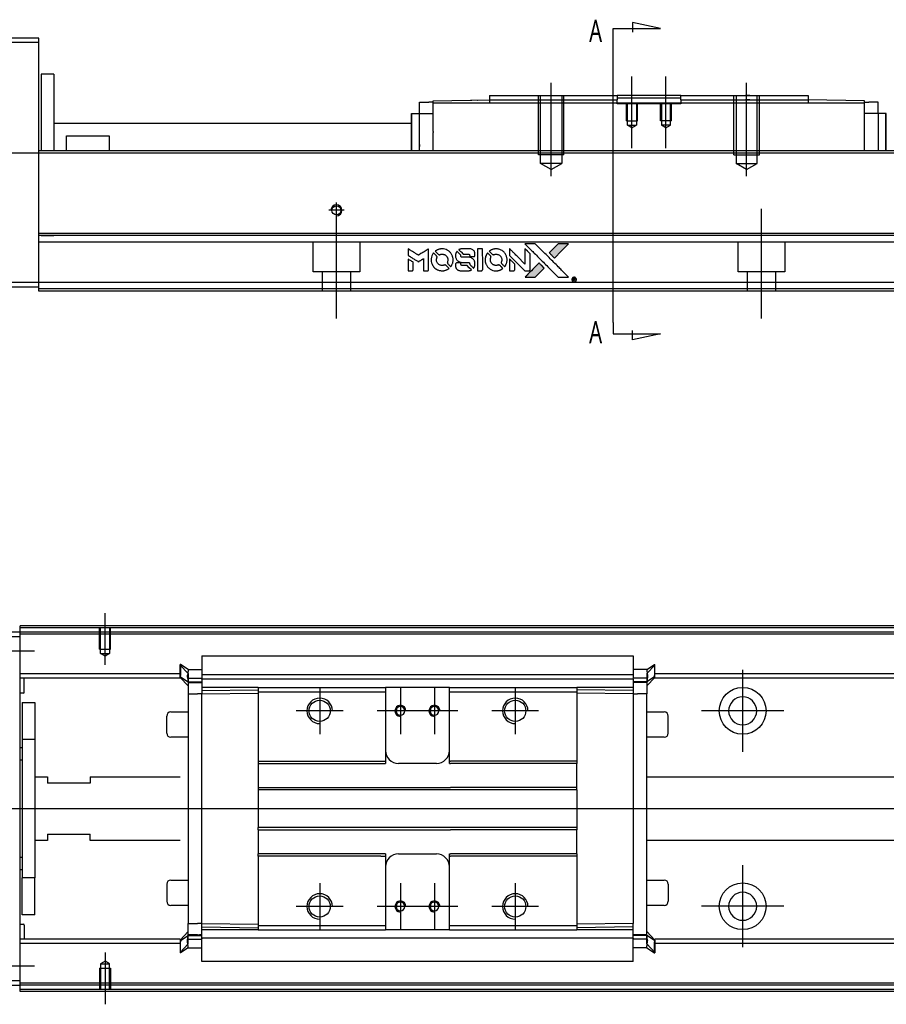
# Model space of a CAD drawing. Header units: millimetres. Extents: x -386 to 3135, y -1989 to 860.
# Tile 39 of 41: x 1624 to 1828, y -434 to -202. Entities that reach past the tile are written whole.
import ezdxf
from ezdxf.lldxf.tags import DXFTag

# ---------------------------------------------------------------- set-up
doc = ezdxf.new("R2010")
doc.units = ezdxf.units.MM
doc.layers.get('0').update_dxf_attribs({"linetype": 'CONTINUOUS'})
doc.styles.add('CHN', font='Microsoft JhengHei.ttf')
tags = doc.linetypes.add('DASHED', pattern=[25.72, 12.86, -12.86]).pattern_tags.tags
tags[6:7] = [DXFTag(74, 4), DXFTag(75, 0), DXFTag(340, '0'), DXFTag(46, 0.0), DXFTag(50, 0.0), DXFTag(44, 0.0), DXFTag(45, 0.0)]
tags[4:5] = [DXFTag(74, 4), DXFTag(75, 0), DXFTag(340, '0'), DXFTag(46, 0.0), DXFTag(50, 0.0), DXFTag(44, 0.0), DXFTag(45, 0.0)]

# ---------------------------------------------------------------- blocks, each defined once
blk = doc.blocks.new('MosionX logo(完整正式版)')
h = blk.add_hatch(color=22)
h.dxf.hatch_style = 1
h.paths.add_polyline_path([(-1416, 1831), (-1517, 1831), (-1619, 1831), (-1707, 1742, 0.000288), (-1740, 1709, 0.000479), (-1769, 1680, 0.000013), (-1794, 1654, 0.197177), (-1794, 1654, 0.197497), (-1794, 1653, 0.00004), (-1779, 1638, 0.000834), (-1763, 1622, 0.000506), (-1744, 1603), (-1694, 1552), (-1555, 1692)])
h.paths.add_polyline_path([(-1892, 1355), (-1942, 1405, 0.000476), (-1962, 1424, 0.000789), (-1978, 1441, 0.000035), (-1993, 1455, 0.19758), (-1993, 1456, 0.198396), (-1994, 1455, 0.000019), (-2014, 1435, 0.000582), (-2036, 1413, 0.000351), (-2062, 1387, 0.000108), (-2174, 1275, 0.000692), (-2230, 1218, 0.000077), (-2269, 1179, 0.197527), (-2269, 1178, 0.410182), (-2269, 1177, 0.000493), (-2248, 1177, 0.002424), (-2219, 1177, 0.000529), (-2169, 1177), (-2070, 1177), (-1981, 1266)])
at = {"color": 22}
for points in [[(-2150, 1708, -0.000056), (-2089, 1647, -0.000021), (-2004, 1562, -0.000021), (-1911, 1469, -0.000025), (-1823, 1381), (-1619, 1177), (-1518, 1177), (-1417, 1177), (-1553, 1315, 0.000274), (-1619, 1381, 0.000123), (-1705, 1467, 0.000121), (-1797, 1559, 0.000165), (-1879, 1641), (-2068, 1831), (-2170, 1831), (-2272, 1831)], [(-1707, 1742, 0.000288), (-1740, 1709, 0.000479), (-1769, 1680, 0.000013), (-1794, 1654, 0.197177), (-1794, 1654, 0.197497), (-1794, 1653, 0.00004), (-1779, 1638, 0.000836), (-1763, 1622, 0.000505), (-1744, 1603), (-1694, 1552), (-1555, 1692), (-1416, 1831), (-1517, 1831), (-1619, 1831)], [(-4562, 1668), (-4562, 1603), (-4545, 1592, -0.000297), (-4534, 1586, -0.000037), (-4510, 1571, -0.000043), (-4482, 1554, -0.000036), (-4452, 1535, 0.000044), (-4422, 1517, 0.000063), (-4396, 1501, 0.000035), (-4374, 1488, 0.0009), (-4368, 1484), (-4360, 1479), (-4348, 1486, 0.001175), (-4342, 1490, 0.000208), (-4329, 1498, 0.000225), (-4315, 1506, 0.000203), (-4300, 1516, -0.000711), (-4286, 1525, -0.001119), (-4274, 1532, -0.000263), (-4263, 1539, -0.04589), (-4262, 1539, -0.519312), (-4261, 1539, -0.001914), (-4261, 1521, -0.003124), (-4260, 1493, -0.000285), (-4260, 1421), (-4260, 1303), (-4219, 1303, 0.001727), (-4189, 1303, 0.025279), (-4179, 1303, 0.073886), (-4173, 1305, 0.07426), (-4167, 1308, 0.03264), (-4166, 1310, 0.01784), (-4164, 1311, 0.017712), (-4163, 1313, 0.026854), (-4162, 1315), (-4160, 1319), (-4160, 1526), (-4159, 1733), (-4162, 1731, -0.004595), (-4163, 1730, -0.00016), (-4169, 1726, -0.000298), (-4177, 1722, -0.000208), (-4185, 1717, 0.000986), (-4210, 1701, 0.00025), (-4250, 1676, 0.000268), (-4292, 1650, 0.000436), (-4329, 1627, -0.002932), (-4341, 1619, -0.004718), (-4351, 1613, -0.001113), (-4360, 1608, -0.227179), (-4361, 1608, -0.045982), (-4362, 1608, -0.000145), (-4374, 1616, -0.000825), (-4387, 1624, -0.000517), (-4403, 1634, 0.000056), (-4458, 1668, 0.000289), (-4488, 1687, 0.000481), (-4511, 1701, 0.000418), (-4535, 1715), (-4562, 1732)], [(-4068, 1643, 0.064158), (-4094, 1594, 0.06356), (-4108, 1539, 0.064004), (-4107, 1483, 0.066747), (-4091, 1429, 0.04321), (-4073, 1396, 0.044737), (-4050, 1367, 0.044901), (-4021, 1342, 0.044184), (-3989, 1323, 0.026293), (-3965, 1313, 0.033344), (-3941, 1306, 0.033227), (-3917, 1303, 0.025815), (-3890, 1302, 0.023119), (-3864, 1304, 0.031044), (-3841, 1308, 0.031337), (-3819, 1315, 0.024258), (-3796, 1325, 0.015622), (-3788, 1329, 0.008495), (-3778, 1335, 0.008415), (-3769, 1341, 0.020814), (-3763, 1346), (-3760, 1348), (-3791, 1379, 0.002843), (-3814, 1403, 0.033917), (-3823, 1411, 0.087906), (-3831, 1414, 0.073302), (-3839, 1416, 0.022047), (-3843, 1415, 0.026465), (-3847, 1415, 0.022233), (-3851, 1414, 0.009985), (-3857, 1412, -0.039011), (-3876, 1407, -0.044398), (-3896, 1406, -0.045096), (-3915, 1408, -0.04265), (-3934, 1413, -0.071154), (-3961, 1428, -0.068827), (-3983, 1450, -0.068713), (-3998, 1476, -0.070507), (-4005, 1506, -0.028605), (-4006, 1519, -0.031418), (-4005, 1531, -0.031044), (-4002, 1544, -0.02668), (-3998, 1556, 0.038913), (-3996, 1564, 0.043732), (-3995, 1571, 0.047754), (-3995, 1578, 0.075756), (-3997, 1583, 0.07294), (-3999, 1586, 0.003456), (-4006, 1594, 0.005023), (-4017, 1605, 0.002422), (-4030, 1619, 0.000819), (-4042, 1631, 0.001349), (-4053, 1641, 0.0001), (-4062, 1650, 0.205335), (-4062, 1651, 0.219821), (-4063, 1650, 0.002494), (-4064, 1648, 0.007089), (-4066, 1646, 0.004494)], [(-3917, 1731, 0.024131), (-3935, 1728, 0.022344), (-3954, 1723, 0.021883), (-3972, 1717, 0.020884), (-3990, 1709, 0.010669), (-4000, 1703, 0.010389), (-4011, 1697, 0.010913), (-4020, 1692, 0.022227), (-4026, 1687), (-4029, 1685), (-3996, 1653, 0.002452), (-3984, 1640, 0.003628), (-3972, 1630, 0.001662), (-3963, 1621, 0.070159), (-3960, 1619, 0.047671), (-3958, 1618, 0.018624), (-3956, 1618, 0.017921), (-3953, 1617, 0.018804), (-3950, 1617, 0.018255), (-3946, 1617, 0.041312), (-3943, 1617, 0.037164), (-3939, 1618, 0.012342), (-3935, 1620, -0.015101), (-3924, 1624, -0.035998), (-3916, 1626, -0.033244), (-3907, 1627, -0.011249), (-3894, 1627, -0.004059), (-3883, 1627, -0.019693), (-3877, 1627, -0.027943), (-3872, 1626, -0.014411), (-3866, 1624, -0.033089), (-3851, 1619, -0.033887), (-3838, 1613, -0.034021), (-3825, 1604, -0.033942), (-3814, 1594, -0.02816), (-3804, 1582, -0.035032), (-3796, 1570, -0.035269), (-3790, 1557, -0.029196), (-3785, 1543, -0.037862), (-3782, 1526, -0.043657), (-3782, 1510, -0.043064), (-3784, 1494, -0.035184), (-3790, 1477, 0.033699), (-3792, 1470, 0.052815), (-3793, 1463, 0.059167), (-3793, 1456, 0.058972), (-3791, 1450, 0.059208), (-3788, 1445, 0.021125), (-3783, 1439, 0.008691), (-3773, 1429, 0.000851), (-3749, 1405, 0.001873), (-3736, 1393, 0.013884), (-3730, 1387, 0.022355), (-3726, 1385, 0.341453), (-3725, 1385, 0.073011), (-3722, 1388, 0.004587), (-3714, 1399, 0.00748), (-3707, 1411, 0.016837), (-3702, 1420, 0.028606), (-3692, 1443, 0.031352), (-3685, 1465, 0.031004), (-3681, 1489, 0.0268), (-3680, 1514, 0.026698), (-3681, 1541, 0.03002), (-3686, 1566, 0.030357), (-3693, 1590, 0.028554), (-3703, 1614, 0.062944), (-3732, 1658, 0.062206), (-3772, 1694, 0.062448), (-3819, 1719, 0.064355), (-3870, 1731, 0.017377), (-3880, 1731, 0.008369), (-3893, 1731, 0.008367), (-3907, 1731, 0.01757)], [(-3610, 1675, 0.023289), (-3616, 1665, 0.026845), (-3621, 1655, 0.026047), (-3626, 1644, 0.019751), (-3629, 1631, 0.013249), (-3631, 1624, 0.025169), (-3631, 1618, 0.016532), (-3632, 1611, 0.002937), (-3632, 1598, 0.003317), (-3632, 1586, 0.011808), (-3631, 1578, 0.01777), (-3631, 1572, 0.021476), (-3630, 1567, 0.04325), (-3623, 1544, 0.045753), (-3612, 1523, 0.04649), (-3598, 1505, 0.047672), (-3581, 1490, 0.025315), (-3573, 1485, 0.015208), (-3564, 1480, 0.01512), (-3554, 1476, 0.022488), (-3546, 1473, 0.027857), (-3532, 1469, 0.034138), (-3519, 1467, 0.014286), (-3499, 1467, 0.00124), (-3449, 1467, -0.00103), (-3418, 1467, -0.002552), (-3396, 1466, -0.001594), (-3379, 1466, -0.047676), (-3374, 1466, -0.085307), (-3367, 1463, -0.097789), (-3361, 1457, -0.085947), (-3357, 1450, -0.051339), (-3356, 1440, 0.014634), (-3355, 1436, 0.015028), (-3355, 1433, 0.014927), (-3354, 1430, 0.059415), (-3353, 1429, 0.070595), (-3351, 1425, 0.00028), (-3315, 1389, 0.000111), (-3279, 1352, 0.200239), (-3277, 1352, 0.268906), (-3276, 1352, 0.001866), (-3271, 1361, 0.007532), (-3267, 1370, 0.017818), (-3263, 1376, 0.013256), (-3261, 1383, 0.011636), (-3258, 1391, 0.011528), (-3256, 1399, 0.012303), (-3254, 1407, 0.0423), (-3252, 1419, 0.013657), (-3252, 1437, 0.013857), (-3252, 1455, 0.037428), (-3254, 1468, 0.014927), (-3256, 1477, 0.0122), (-3259, 1486, 0.012518), (-3262, 1494, 0.023062), (-3265, 1501, 0.065961), (-3281, 1525, 0.06055), (-3304, 1545, 0.059676), (-3331, 1559, 0.060497), (-3360, 1567, 0.025683), (-3367, 1567, 0.001528), (-3386, 1567, 0.002124), (-3410, 1568, 0.001173), (-3439, 1568, -0.000809), (-3490, 1568, -0.017164), (-3506, 1568, -0.063931), (-3514, 1570, -0.108429), (-3520, 1573, -0.052941), (-3523, 1577, -0.063675), (-3525, 1582, -0.050562), (-3526, 1587, -0.020337), (-3527, 1595, 0.009897), (-3528, 1599, 0.016482), (-3528, 1603, 0.019019), (-3529, 1606, 0.06043), (-3530, 1608, 0.076267), (-3533, 1613, 0.00054), (-3566, 1646, 0.000307), (-3601, 1680, 0.142594), (-3604, 1681, 0.232419), (-3604, 1681, 0.022995), (-3606, 1680, 0.024627), (-3608, 1678, 0.015407)], [(-3516, 1731, 0.018538), (-3522, 1730, 0.010695), (-3530, 1729, 0.01068), (-3538, 1727, 0.017678), (-3544, 1725, 0.013849), (-3551, 1722, 0.011814), (-3559, 1719, 0.004513), (-3566, 1716, 0.290035), (-3566, 1715, 0.196418), (-3566, 1714, 0.000124), (-3554, 1702, 0.001477), (-3540, 1688, 0.000898), (-3524, 1671), (-3481, 1629), (-3427, 1628, -0.001471), (-3387, 1628, -0.028714), (-3374, 1627, -0.097073), (-3367, 1625, -0.084199), (-3361, 1620, -0.042698), (-3359, 1616, -0.053912), (-3357, 1612, -0.051004), (-3356, 1608, -0.032967), (-3355, 1602, 0.00807), (-3355, 1600, 0.003023), (-3355, 1596, 0.002994), (-3355, 1592, 0.003629), (-3355, 1588), (-3354, 1579), (-3313, 1579, 0.001618), (-3293, 1579, 0.005206), (-3280, 1579, 0.00535), (-3271, 1579, 0.060675), (-3268, 1580, 0.048484), (-3266, 1581, 0.02389), (-3264, 1582, 0.022812), (-3261, 1584, 0.02462), (-3259, 1586, 0.061781), (-3255, 1591, 0.080179), (-3253, 1596, 0.048561), (-3252, 1604, 0.010021), (-3251, 1619, 0.016602), (-3252, 1638, 0.031409), (-3254, 1653, 0.036474), (-3258, 1666, 0.03439), (-3263, 1679, 0.065928), (-3277, 1699, 0.069066), (-3296, 1715, 0.065697), (-3319, 1725, 0.051559), (-3346, 1731, 0.020904), (-3360, 1731, 0.000451), (-3431, 1731, 0.000419), (-3502, 1732, 0.022759)], [(-3202, 1517), (-3202, 1303), (-3160, 1303), (-3118, 1303), (-3113, 1306, 0.071429), (-3109, 1309, 0.054799), (-3105, 1313, 0.053585), (-3102, 1318, 0.060698), (-3101, 1323, 0.033975), (-3100, 1332, 0.000112), (-3100, 1441, 0.000726), (-3100, 1548, 0.001084), (-3101, 1641), (-3102, 1732), (-3152, 1732), (-3202, 1732)], [(-3011, 1643, 0.018008), (-3017, 1634, 0.009842), (-3023, 1622, 0.009807), (-3030, 1610, 0.015716), (-3035, 1599, 0.048467), (-3047, 1561, 0.045841), (-3052, 1520, 0.046006), (-3049, 1479, 0.049638), (-3039, 1441, 0.064819), (-3012, 1391, 0.06695), (-2974, 1350, 0.066691), (-2926, 1320, 0.063505), (-2872, 1304, 0.03135), (-2858, 1302, 0.010439), (-2837, 1302, 0.010391), (-2817, 1302, 0.032408), (-2803, 1304, 0.015696), (-2787, 1307, 0.018095), (-2771, 1312, 0.018551), (-2757, 1317, 0.018352), (-2743, 1323, 0.015568), (-2733, 1328, 0.009832), (-2723, 1334, 0.009795), (-2713, 1341, 0.023727), (-2706, 1346), (-2703, 1348), (-2734, 1379, 0.001528), (-2751, 1397, 0.010022), (-2760, 1406, 0.019586), (-2766, 1411, 0.061865), (-2771, 1413, 0.055054), (-2777, 1415, 0.061607), (-2784, 1416, 0.048725), (-2792, 1415, 0.020221), (-2802, 1412, -0.017722), (-2813, 1409, -0.02685), (-2822, 1407, -0.02759), (-2832, 1406, -0.020233), (-2843, 1406, -0.04793), (-2864, 1409, -0.048386), (-2883, 1416, -0.047866), (-2901, 1426, -0.044964), (-2917, 1440, -0.04333), (-2931, 1457, -0.050921), (-2941, 1475, -0.051473), (-2946, 1495, -0.0459), (-2948, 1516, -0.019014), (-2948, 1526, -0.024114), (-2947, 1535, -0.025081), (-2945, 1544, -0.023892), (-2942, 1553, 0.008624), (-2939, 1560, 0.026486), (-2938, 1564, 0.035074), (-2937, 1568, 0.02756), (-2937, 1573, 0.087163), (-2939, 1580, 0.073291), (-2942, 1587, 0.028074), (-2951, 1596, 0.002594), (-2973, 1619), (-3005, 1651)], [(-2860, 1730, 0.023681), (-2878, 1728, 0.022402), (-2896, 1723, 0.021929), (-2914, 1717, 0.020503), (-2931, 1709, 0.013745), (-2941, 1704, 0.009767), (-2952, 1698, 0.009658), (-2962, 1691, 0.027804), (-2968, 1687), (-2971, 1685), (-2939, 1653, 0.002053), (-2924, 1638, 0.006738), (-2914, 1628, 0.007826), (-2907, 1622, 0.063909), (-2903, 1619, 0.061532), (-2897, 1617, 0.068674), (-2891, 1617, 0.052072), (-2885, 1618, 0.019648), (-2875, 1621, -0.018366), (-2864, 1624, -0.0288), (-2854, 1626, -0.029061), (-2844, 1627, -0.019155), (-2832, 1627, -0.053809), (-2807, 1624, -0.058833), (-2784, 1615, -0.058566), (-2764, 1601, -0.052525), (-2746, 1582, -0.044733), (-2737, 1566, -0.040573), (-2729, 1547, -0.041123), (-2725, 1529, -0.04951), (-2725, 1511, -0.017369), (-2725, 1502, -0.024255), (-2727, 1495, -0.023787), (-2729, 1487, -0.015798), (-2732, 1479, 0.010631), (-2734, 1474, 0.033653), (-2735, 1470, 0.037806), (-2736, 1467, 0.016307), (-2736, 1462, 0.068179), (-2734, 1453, 0.095747), (-2731, 1446, 0.033418), (-2722, 1436, 0.002133), (-2695, 1409, 0.001452), (-2680, 1395, 0.012393), (-2673, 1388, 0.020479), (-2668, 1385, 0.344362), (-2667, 1385, 0.074287), (-2663, 1388, 0.005454), (-2656, 1400, 0.008391), (-2649, 1412, 0.017097), (-2643, 1422, 0.027375), (-2635, 1442, 0.02835), (-2628, 1463, 0.027723), (-2624, 1485, 0.023913), (-2623, 1509, 0.027047), (-2623, 1537, 0.031685), (-2627, 1563, 0.032425), (-2634, 1588, 0.031013), (-2644, 1612, 0.037914), (-2661, 1641, 0.040153), (-2682, 1667, 0.039834), (-2707, 1688, 0.036173), (-2736, 1707, 0.040752), (-2765, 1719, 0.035885), (-2796, 1728, 0.035491), (-2828, 1731, 0.037615)], [(-2572, 1669), (-2572, 1604), (-2422, 1453), (-2271, 1303), (-2229, 1303, 0.0008), (-2202, 1303, 0.010795), (-2192, 1303, 0.030495), (-2186, 1304, 0.080372), (-2183, 1305, 0.03816), (-2179, 1308, 0.041799), (-2176, 1310, 0.042486), (-2174, 1314, 0.042078), (-2172, 1317, 0.099276), (-2170, 1322, 0.003302), (-2170, 1343, 0.002586), (-2170, 1380, 0.000204), (-2170, 1477), (-2170, 1633), (-2221, 1683), (-2271, 1733), (-2271, 1583), (-2272, 1433), (-2419, 1582, 0.000253), (-2476, 1639, 0.000412), (-2524, 1687, 0.000041), (-2567, 1730, 0.041338), (-2570, 1732), (-2572, 1734)], [(-4562, 1417), (-4562, 1303), (-4521, 1303, 0.000842), (-4494, 1303, 0.010591), (-4484, 1303, 0.028995), (-4479, 1303, 0.069543), (-4475, 1305, 0.051063), (-4471, 1307, 0.039932), (-4468, 1310, 0.039414), (-4465, 1314, 0.045845), (-4462, 1318, 0.094811), (-4461, 1322, 0.007124), (-4461, 1333, 0.004713), (-4461, 1352, 0.000534), (-4461, 1395), (-4461, 1469), (-4471, 1475, 0.000828), (-4502, 1494, 0.000879), (-4532, 1513, 0.000048), (-4561, 1530, 0.137596), (-4562, 1531, 0.413028), (-4562, 1530, 0.000016), (-4562, 1497, 0.000623), (-4562, 1460, 0.000374)], [(-3615, 1454, 0.065483), (-3620, 1451, 0.053271), (-3625, 1447, 0.052018), (-3628, 1443, 0.0556), (-3631, 1437, 0.036839), (-3632, 1434, 0.026922), (-3632, 1430, 0.016905), (-3633, 1424, 0.004317), (-3633, 1416, 0.016369), (-3632, 1397, 0.029936), (-3630, 1382, 0.03418), (-3627, 1369, 0.031327), (-3621, 1356, 0.046935), (-3612, 1340, 0.054053), (-3600, 1327, 0.053701), (-3585, 1317, 0.045364), (-3568, 1309, 0.032479), (-3552, 1305, 0.03386), (-3537, 1303, 0.013578), (-3512, 1303, 0.001155), (-3450, 1303, 0.000413), (-3396, 1303, 0.005008), (-3375, 1304, 0.013199), (-3364, 1304, 0.033956), (-3355, 1305, 0.013909), (-3347, 1308, 0.010864), (-3337, 1310, 0.010938), (-3329, 1313, 0.028702), (-3323, 1316), (-3318, 1318), (-3362, 1362), (-3405, 1406), (-3455, 1406, -0.001504), (-3477, 1406, -0.00328), (-3493, 1406, -0.001901), (-3506, 1406, -0.061333), (-3510, 1407, -0.063621), (-3514, 1409, -0.048633), (-3518, 1412, -0.046769), (-3522, 1415, -0.047961), (-3525, 1420, -0.02678), (-3526, 1424, -0.050957), (-3527, 1427, -0.029398), (-3528, 1431, -0.00401), (-3528, 1441), (-3529, 1456), (-3569, 1456, 0.001061), (-3593, 1456, 0.009147), (-3604, 1455, 0.020721), (-3611, 1455, 0.051619)], [(-2572, 1416), (-2572, 1303), (-2530, 1303), (-2488, 1303), (-2483, 1306, 0.03146), (-2480, 1308, 0.026444), (-2478, 1310, 0.026444), (-2476, 1312, 0.031457), (-2475, 1314), (-2472, 1319), (-2471, 1375), (-2471, 1431), (-2521, 1481, 0.000745), (-2540, 1499, 0.001228), (-2556, 1515, 0.000087), (-2571, 1529, 0.195134), (-2571, 1530, 0.412117), (-2572, 1529, 0.000048), (-2572, 1496, 0.00109), (-2572, 1460, 0.000653)], [(-2062, 1387, 0.000108), (-2174, 1275, 0.000692), (-2230, 1218, 0.000077), (-2269, 1179, 0.197527), (-2269, 1178, 0.410182), (-2269, 1177, 0.000493), (-2248, 1177, 0.002424), (-2219, 1177, 0.000529), (-2170, 1177), (-2070, 1177), (-1981, 1266), (-1892, 1355), (-1942, 1405, 0.000476), (-1962, 1424, 0.000789), (-1978, 1441, 0.000035), (-1993, 1455, 0.19758), (-1993, 1456, 0.198396), (-1994, 1455, 0.000019), (-2014, 1435, 0.000582), (-2036, 1413, 0.000351)], [(-1319, 1173, 0.082374), (-1332, 1167, 0.083404), (-1342, 1157, 0.082663), (-1349, 1145, 0.07897), (-1351, 1130, 0.084941), (-1349, 1114, 0.08953), (-1341, 1100, 0.090743), (-1329, 1090, 0.090193), (-1313, 1085, 0.10067), (-1296, 1085, 0.099454), (-1281, 1093, 0.097736), (-1269, 1106, 0.09365), (-1263, 1122, 0.07584), (-1263, 1135, 0.068415), (-1267, 1148, 0.068328), (-1274, 1159, 0.075277), (-1283, 1168, 0.059367), (-1291, 1172, 0.048986), (-1300, 1174, 0.048519), (-1310, 1174, 0.055347)], [(-1325, 1129), (-1325, 1104), (-1322, 1104), (-1319, 1104), (-1319, 1114), (-1319, 1125), (-1313, 1125), (-1306, 1126), (-1302, 1119, -0.003356), (-1300, 1116, -0.002757), (-1298, 1113, -0.002784), (-1296, 1110, -0.007382), (-1295, 1108, 0.019487), (-1294, 1105, 0.098302), (-1293, 1104, 0.116932), (-1291, 1104, 0.032798), (-1289, 1104), (-1285, 1104), (-1288, 1108, 0.005748), (-1289, 1111, 0.002522), (-1291, 1114, 0.002495), (-1293, 1117, 0.00334), (-1295, 1120), (-1299, 1126), (-1296, 1128, 0.066516), (-1292, 1130, 0.085926), (-1290, 1133, 0.082934), (-1289, 1137, 0.05747), (-1289, 1141, 0.023576), (-1289, 1144, 0.043538), (-1289, 1146, 0.050891), (-1290, 1148, 0.049897), (-1291, 1149, 0.067884), (-1295, 1152, 0.077412), (-1298, 1154, 0.049266), (-1304, 1154, 0.012208), (-1313, 1155), (-1325, 1155)], [(-1298, 1147, -0.120545), (-1296, 1144, -0.09136), (-1295, 1141, -0.087576), (-1296, 1137, -0.098026), (-1297, 1134, -0.079907), (-1299, 1133, -0.087697), (-1300, 1132, -0.041371), (-1303, 1132, -0.005557), (-1309, 1132), (-1319, 1131), (-1319, 1140), (-1319, 1149), (-1310, 1149, -0.007471), (-1305, 1149, -0.035301), (-1302, 1148, -0.060486), (-1300, 1148, -0.063546)]]:
    blk.add_lwpolyline(points, format="xyb", close=True, dxfattribs=at)

msp = doc.modelspace()

# ---------------------------------------------------------------- linework, layer by layer
for p, q in [((1774.46, -204.5), (1767.88, -203.07)), ((1767.88, -203.07), (1767.88, -205.3)), ((1763.32, -204.5), (1774.46, -204.5)), ((1763.32, -207.14), (1763.32, -204.5)), ((1763.32, -273.62), (1763.32, -207.14)), ((1540.25, -233.7), (1982.25, -233.7)), ((1763.32, -273.62), (1763.32, -276.25)), ((1767.88, -277.69), (1767.88, -275.46)), ((1763.32, -276.25), (1774.46, -276.25)), ((1774.46, -276.25), (1767.88, -277.69)), ((2077.81, -387.94), (1535.81, -387.9))]:
    msp.add_line(p, q)
at = {"linetype": 'Continuous'}
for p, q in [((1628.25, -206.7), (1615.25, -206.7)), ((1615.25, -207.7), (1628.25, -207.7)), ((1628.25, -207.7), (1628.25, -206.7)), ((1628.25, -232.2), (1628.25, -207.7)), ((1631.75, -215.2), (1628.75, -215.2)), ((1628.75, -215.2), (1628.75, -233.2)), ((1631.75, -215.2), (1631.75, -233.2)), ((1717.8, -224.45), (1717.8, -221.75)), ((1717.8, -221.75), (1720, -221.75)), ((1721, -221.75), (1720, -221.75)), ((1721, -221.48), (1734.25, -221.25)), ((1721, -222.05), (1721, -221.48)), ((1822.5, -222.05), (1721, -222.05)), ((1721, -228.7), (1721, -222.05)), ((1729.72, -221.32), (1729.72, -221.33)), ((1729.82, -221.32), (1730.06, -221.31)), ((1729.82, -221.32), (1729.82, -221.32)), ((1730.06, -221.31), (1730.06, -221.32)), ((1730.7, -221.3), (1730.7, -221.31)), ((1731.37, -221.29), (1731.42, -221.29)), ((1731.46, -221.29), (1731.46, -221.3)), ((1732.28, -221.28), (1732.28, -221.28)), ((1734.25, -220.2), (1734.25, -221.2)), ((1734.25, -221.2), (1734.25, -222.05)), ((1764, -220.2), (1764.25, -220.2)), ((1764, -221.2), (1764.25, -221.2)), ((1779.25, -220.2), (1764.25, -220.2)), ((1764.25, -220.2), (1764.25, -221.2)), ((1764.25, -220.75), (1767.25, -220.75)), ((1764.25, -222.05), (1764.25, -221.2)), ((1767.25, -220.75), (1776.25, -220.75)), ((1776.25, -220.75), (1779.25, -220.75)), ((1779.25, -220.2), (1809.25, -220.2)), ((1779.25, -221.2), (1779.25, -220.2)), ((1779.25, -221.2), (1809.25, -221.2)), ((1779.25, -221.2), (1779.25, -222.05)), ((1809.25, -220.2), (1809.25, -221.2)), ((1809.25, -221.2), (1809.25, -222.05)), ((1822.5, -221.48), (1809.25, -221.25)), ((1822.5, -222.05), (1822.5, -221.48)), ((1822.5, -221.75), (1823.5, -221.75)), ((1822.5, -233.2), (1822.5, -222.05)), ((1825.7, -221.75), (1823.5, -221.75)), ((1825.7, -224.45), (1825.7, -221.75)), ((1715.9, -233.2), (1715.9, -224.45)), ((1715.9, -224.45), (1716, -224.45)), ((1716, -233.2), (1716, -224.45)), ((1716, -224.45), (1717.8, -224.45)), ((1717.8, -224.45), (1721, -224.45)), ((1717.8, -233.2), (1717.8, -224.45)), ((1825.7, -224.45), (1822.5, -224.45)), ((1827.5, -224.45), (1825.7, -224.45)), ((1825.7, -224.45), (1825.7, -231.7)), ((1827.5, -233.2), (1827.5, -224.45)), ((1827.6, -224.45), (1827.5, -224.45)), ((1827.6, -233.2), (1827.6, -224.45)), ((1631.76, -226.7), (1715.91, -226.7)), ((1721, -228.7), (1721, -228.92)), ((1721, -233.2), (1721, -228.92)), ((1634.75, -229.7), (1644.75, -229.7)), ((1634.75, -233.2), (1634.75, -229.7)), ((1644.75, -229.7), (1644.75, -233.2)), ((1628.25, -233.2), (1628.25, -232.2)), ((1891.43, -233.2), (1628.25, -233.2)), ((1628.25, -252.65), (1628.25, -233.2)), ((1886.74, -252.65), (1628.25, -252.65)), ((1628.25, -253.15), (1628.25, -252.65)), ((1628.25, -264.2), (1628.25, -253.15)), ((1628.25, -264.2), (1615.25, -264.2)), ((1615.25, -265.2), (1628.25, -265.2)), ((1883.96, -264.2), (1628.25, -264.2)), ((1628.25, -266.2), (1628.25, -264.2)), ((1883.47, -266.2), (1628.25, -266.2)), ((1623.81, -345.4), (1623.81, -344.9)), ((1623.81, -346.4), (1610.81, -346.4)), ((1894.69, -345.4), (1623.81, -345.4)), ((1623.81, -346.4), (1623.81, -345.4)), ((1623.81, -347.4), (1623.81, -346.4)), ((1894.45, -346.4), (1623.81, -346.4)), ((1610.81, -347.4), (1623.81, -347.4)), ((1623.81, -428.4), (1623.81, -347.4)), ((1661.56, -354.02), (1661.46, -354.02)), ((1661.46, -356.56), (1661.46, -354.02)), ((1661.46, -354.12), (1663.36, -356.11)), ((1663.36, -355.18), (1661.56, -354.02)), ((1661.56, -354.02), (1661.56, -356.56)), ((1666.56, -351.94), (1768.06, -351.94)), ((1666.56, -351.99), (1666.56, -357.3)), ((1768.06, -351.99), (1768.06, -357.3)), ((1771.26, -355.18), (1773.06, -354.02)), ((1773.16, -354.12), (1771.26, -356.11)), ((1773.06, -354.02), (1773.16, -354.02)), ((1773.06, -354.02), (1773.06, -356.56)), ((1773.16, -356.56), (1773.16, -354.02)), ((1661.46, -356.22), (1623.81, -356.22)), ((1663.36, -355.18), (1666.56, -355.18)), ((1666.56, -356.37), (1768.06, -356.37)), ((1771.26, -355.18), (1768.06, -355.18)), ((1768.07, -356.22), (1768.06, -356.22)), ((1892.08, -356.22), (1773.16, -356.22)), ((1661.46, -357.22), (1623.81, -357.22)), ((1624.81, -360.54), (1624.81, -357.22)), ((1661.46, -356.92), (1661.46, -356.56)), ((1661.46, -356.92), (1661.56, -356.92)), ((1661.46, -357.02), (1661.46, -356.92)), ((1663.36, -359), (1661.46, -357.02)), ((1661.56, -356.92), (1661.56, -356.56)), ((1661.56, -356.92), (1663.36, -358.07)), ((1663.24, -357.22), (1666.55, -357.22)), ((1663.36, -357.17), (1663.36, -358.22)), ((1663.36, -358.07), (1666.56, -358.07)), ((1663.36, -358.22), (1663.36, -360.92)), ((1666.56, -357.42), (1666.56, -357.3)), ((1666.56, -357.42), (1666.56, -359.42)), ((1768.06, -357.42), (1666.56, -357.42)), ((1768.06, -357.42), (1768.06, -357.3)), ((1768.06, -357.42), (1768.06, -357.3)), ((1768.06, -357.42), (1768.06, -359.42)), ((1771.26, -358.07), (1768.06, -358.07)), ((1771.38, -357.22), (1768.07, -357.22)), ((1773.06, -356.92), (1771.26, -358.07)), ((1771.26, -359), (1773.16, -357.02)), ((1771.26, -357.17), (1771.26, -358.22)), ((1771.26, -358.22), (1771.26, -360.92)), ((1773.06, -356.92), (1773.06, -356.56)), ((1773.16, -356.92), (1773.06, -356.92)), ((1773.16, -356.92), (1773.16, -356.56)), ((1773.16, -357.02), (1773.16, -356.92)), ((1891.84, -357.22), (1773.16, -357.22)), ((1624.61, -360.74), (1623.81, -360.74)), ((1663.36, -360.92), (1665.56, -360.92)), ((1663.36, -360.92), (1663.36, -414.88)), ((1666.56, -360.92), (1665.56, -360.92)), ((1679.81, -359.42), (1666.56, -359.42)), ((1666.56, -359.42), (1666.56, -360.15)), ((1666.56, -360.15), (1679.81, -359.92)), ((1666.56, -360.15), (1666.56, -360.88)), ((1666.56, -360.88), (1679.81, -360.78)), ((1666.56, -414.92), (1666.56, -360.88)), ((1679.81, -359.42), (1679.81, -360.42)), ((1679.81, -360.42), (1679.81, -376.7)), ((1709.56, -359.42), (1709.81, -359.42)), ((1709.56, -360.42), (1709.81, -360.42)), ((1709.81, -359.42), (1709.81, -360.42)), ((1724.81, -359.42), (1709.81, -359.42)), ((1709.81, -360.42), (1709.81, -376.7)), ((1724.81, -359.42), (1754.81, -359.42)), ((1724.81, -360.42), (1724.81, -359.42)), ((1724.81, -360.42), (1754.81, -360.42)), ((1724.81, -376.7), (1724.81, -360.42)), ((1754.81, -359.42), (1754.81, -360.42)), ((1768.06, -359.42), (1754.81, -359.42)), ((1768.06, -360.15), (1754.81, -359.92)), ((1754.81, -360.42), (1754.81, -376.7)), ((1768.06, -360.88), (1754.81, -360.78)), ((1768.06, -359.42), (1768.06, -360.15)), ((1768.06, -360.15), (1768.06, -360.88)), ((1768.06, -360.88), (1768.06, -414.92)), ((1768.06, -360.92), (1769.06, -360.92)), ((1771.26, -360.92), (1769.06, -360.92)), ((1771.26, -417.73), (1771.26, -360.92)), ((1624.31, -362.9), (1627.31, -362.9)), ((1624.31, -362.9), (1624.31, -371.65)), ((1627.31, -362.9), (1627.31, -371.65)), ((1659.31, -365.12), (1663.36, -365.12)), ((1771.26, -365.12), (1775.31, -365.12)), ((1658.31, -370.12), (1658.31, -366.12)), ((1658.31, -366.12), (1658.31, -366.12)), ((1776.31, -370.12), (1776.31, -366.12)), ((1627.31, -371.65), (1624.31, -371.65)), ((1624.31, -371.65), (1624.31, -404.15)), ((1627.31, -371.65), (1627.31, -404.15)), ((1663.36, -371.12), (1659.31, -371.12)), ((1775.31, -371.12), (1771.26, -371.12)), ((1623.81, -373.5), (1624.31, -373.5)), ((1624.31, -376.5), (1623.81, -376.5)), ((1679.81, -376.7), (1708.7, -376.7)), ((1679.81, -376.7), (1679.81, -377.25)), ((1679.81, -377.25), (1709.81, -377.25)), ((1679.81, -377.25), (1679.81, -382.9)), ((1709.81, -376.7), (1709.81, -377.25)), ((1721.81, -377.25), (1712.81, -377.25)), ((1724.81, -377.25), (1724.81, -376.7)), ((1724.81, -377.25), (1725.06, -377.25)), ((1741.06, -377.25), (1725.06, -377.25)), ((1754.81, -377.25), (1741.06, -377.25)), ((1754.81, -376.7), (1754.81, -377.25)), ((1754.81, -382.9), (1754.81, -377.25)), ((1627.31, -380.4), (1630.31, -380.4)), ((1630.31, -380.4), (1630.31, -381.9)), ((1640.31, -381.9), (1630.31, -381.9)), ((1640.31, -380.4), (1661.46, -380.4)), ((1640.31, -380.4), (1640.31, -381.9)), ((1771.26, -380.4), (1886.26, -380.4)), ((1679.81, -382.9), (1725.06, -382.9)), ((1679.81, -382.9), (1679.81, -383.45)), ((1754.81, -383.45), (1679.81, -383.45)), ((1679.81, -383.45), (1679.81, -392.35)), ((1741.06, -382.9), (1725.06, -382.9)), ((1754.81, -382.9), (1741.06, -382.9)), ((1754.81, -383.45), (1754.81, -382.9)), ((1754.81, -383.45), (1754.81, -392.35)), ((1754.81, -392.35), (1679.81, -392.35)), ((1679.81, -392.9), (1679.81, -392.35)), ((1679.81, -392.9), (1725.06, -392.9)), ((1679.81, -392.9), (1679.81, -398.55)), ((1741.06, -392.9), (1725.06, -392.9)), ((1754.81, -392.9), (1741.06, -392.9)), ((1754.81, -392.35), (1754.81, -392.9)), ((1754.81, -398.55), (1754.81, -392.9)), ((1630.31, -395.4), (1627.31, -395.4)), ((1630.31, -393.9), (1640.31, -393.9)), ((1630.31, -393.9), (1630.31, -395.4)), ((1640.31, -395.4), (1640.31, -393.9)), ((1661.46, -395.4), (1640.31, -395.4)), ((1882.64, -395.4), (1771.26, -395.4)), ((1623.81, -399.3), (1624.31, -399.3)), ((1709.81, -398.55), (1679.81, -398.55)), ((1679.81, -399.1), (1679.81, -398.55)), ((1708.7, -399.1), (1679.81, -399.1)), ((1679.81, -399.1), (1679.81, -415.38)), ((1709.81, -398.55), (1709.81, -399.1)), ((1709.81, -399.1), (1709.81, -415.38)), ((1712.81, -398.55), (1721.81, -398.55)), ((1724.81, -399.1), (1724.81, -398.55)), ((1724.81, -415.38), (1724.81, -399.1)), ((1741.06, -398.55), (1725.06, -398.55)), ((1754.81, -398.55), (1741.06, -398.55)), ((1754.81, -398.55), (1754.81, -399.1)), ((1754.81, -399.1), (1754.81, -415.38)), ((1624.31, -402.3), (1623.81, -402.3)), ((1627.31, -404.15), (1624.31, -404.15)), ((1624.31, -412.9), (1624.31, -404.15)), ((1627.31, -412.9), (1627.31, -404.15)), ((1659.31, -404.68), (1663.36, -404.68)), ((1771.26, -404.68), (1775.31, -404.68)), ((1658.31, -405.68), (1658.31, -409.68)), ((1776.31, -405.68), (1776.31, -409.68)), ((1776.31, -409.68), (1776.31, -409.68)), ((1663.36, -410.68), (1659.31, -410.68)), ((1775.31, -410.68), (1771.26, -410.68)), ((1627.31, -412.9), (1624.31, -412.9)), ((1623.81, -415.06), (1624.61, -415.06)), ((1624.81, -415.26), (1624.81, -418.58)), ((1663.36, -417.58), (1663.36, -414.88)), ((1663.36, -414.88), (1665.56, -414.88)), ((1666.56, -414.88), (1665.56, -414.88)), ((1666.56, -415.65), (1666.56, -414.92)), ((1666.56, -414.92), (1679.81, -415.02)), ((1666.56, -415.65), (1679.81, -415.88)), ((1666.56, -416.38), (1666.56, -415.65)), ((1666.56, -418.38), (1666.56, -416.38)), ((1679.78, -416.38), (1666.56, -416.38)), ((1679.81, -415.38), (1679.81, -416.38)), ((1709.56, -415.38), (1709.81, -415.38)), ((1709.56, -416.38), (1709.81, -416.38)), ((1709.81, -415.38), (1709.81, -416.38)), ((1724.81, -416.38), (1709.81, -416.38)), ((1724.81, -415.38), (1754.81, -415.38)), ((1724.81, -416.38), (1724.81, -415.38)), ((1724.81, -416.38), (1754.81, -416.38)), ((1768.06, -414.92), (1754.81, -415.02)), ((1754.81, -415.38), (1754.81, -416.38)), ((1768.06, -415.65), (1754.81, -415.88)), ((1768.06, -416.38), (1754.81, -416.38)), ((1768.06, -416.38), (1768.06, -414.88)), ((1768.06, -418.38), (1768.06, -416.38)), ((1661.46, -418.58), (1623.81, -418.58)), ((1663.36, -416.8), (1661.46, -418.78)), ((1661.46, -418.78), (1661.46, -418.88)), ((1661.46, -418.88), (1661.46, -419.24)), ((1661.46, -418.88), (1661.56, -418.88)), ((1661.56, -418.88), (1663.36, -417.73)), ((1661.56, -418.88), (1661.56, -419.24)), ((1663.24, -418.58), (1666.55, -418.58)), ((1663.36, -418.64), (1663.36, -417.58)), ((1663.36, -417.73), (1666.56, -417.73)), ((1768.06, -418.38), (1666.56, -418.38)), ((1666.56, -423.81), (1666.56, -418.38)), ((1666.56, -418.38), (1666.56, -418.5)), ((1771.26, -417.73), (1768.06, -417.73)), ((1768.06, -418.38), (1768.06, -418.5)), ((1768.06, -418.38), (1768.06, -418.5)), ((1768.06, -423.81), (1768.06, -418.5)), ((1771.38, -418.58), (1768.07, -418.58)), ((1771.26, -416.8), (1773.16, -418.78)), ((1771.26, -418.64), (1771.26, -417.58)), ((1773.06, -418.88), (1771.26, -417.73)), ((1773.06, -418.88), (1773.06, -419.24)), ((1773.16, -418.88), (1773.06, -418.88)), ((1877.06, -418.58), (1773.16, -418.58)), ((1773.16, -418.78), (1773.16, -418.88)), ((1773.16, -418.88), (1773.16, -419.24)), ((1661.46, -419.58), (1623.81, -419.58)), ((1661.46, -419.24), (1661.46, -421.78)), ((1661.46, -421.68), (1663.36, -419.69)), ((1661.56, -421.78), (1661.56, -419.24)), ((1663.36, -420.62), (1661.56, -421.78)), ((1663.36, -420.62), (1666.56, -420.62)), ((1771.26, -420.62), (1768.06, -420.62)), ((1773.16, -421.68), (1771.26, -419.69)), ((1771.26, -420.62), (1773.06, -421.78)), ((1773.06, -421.78), (1773.06, -419.24)), ((1773.16, -419.24), (1773.16, -421.78)), ((1876.82, -419.58), (1773.16, -419.58)), ((1661.56, -421.78), (1661.46, -421.78)), ((1773.06, -421.78), (1773.16, -421.78)), ((1768.06, -423.86), (1666.56, -423.86)), ((1623.81, -428.4), (1610.81, -428.4)), ((1610.81, -429.4), (1623.81, -429.4)), ((1623.81, -429.4), (1623.81, -428.4)), ((1874.45, -429.4), (1623.81, -429.4)), ((1623.81, -430.4), (1623.81, -429.4)), ((1874.21, -430.4), (1623.81, -430.4)), ((1623.81, -430.9), (1623.81, -430.4))]:
    msp.add_line(p, q, dxfattribs=at)
at = {"ltscale": 0.2}
for p, q in [((1748.75, -239.2), (1748.75, -217.2)), ((1767.75, -232.61), (1767.75, -215.78)), ((1775.75, -232.61), (1775.75, -215.78)), ((1794.75, -239.2), (1794.75, -217.2)), ((1698.25, -249), (1698.25, -245.4)), ((1700.05, -247.2), (1696.45, -247.2)), ((1698.25, -272.61), (1698.25, -246.86)), ((1798.25, -272.61), (1798.25, -246.86)), ((1643.81, -354.05), (1643.81, -341.9)), ((1627.21, -350.9), (1607.91, -350.9)), ((1793.81, -374.55), (1793.81, -355.25)), ((1694.31, -359.4), (1694.31, -370.4)), ((1713.31, -359.4), (1713.31, -370.4)), ((1721.31, -359.4), (1721.31, -370.4)), ((1740.31, -359.4), (1740.31, -370.4)), ((1699.81, -364.9), (1688.81, -364.9)), ((1718.81, -364.9), (1707.81, -364.9)), ((1726.81, -364.9), (1715.81, -364.9)), ((1745.81, -364.9), (1734.81, -364.9)), ((1803.46, -364.9), (1784.16, -364.9)), ((1793.81, -420.5), (1793.81, -401.2)), ((1694.31, -405.4), (1694.31, -416.4)), ((1713.31, -405.4), (1713.31, -416.4)), ((1721.31, -405.4), (1721.31, -416.4)), ((1740.31, -405.4), (1740.31, -416.4)), ((1699.81, -410.9), (1688.81, -410.9)), ((1718.81, -410.9), (1707.81, -410.9)), ((1726.81, -410.9), (1715.81, -410.9)), ((1745.81, -410.9), (1734.81, -410.9)), ((1803.46, -410.85), (1784.16, -410.85)), ((1643.81, -421.75), (1643.81, -433.9)), ((1627.21, -424.9), (1607.91, -424.9))]:
    msp.add_line(p, q, dxfattribs=at)
at = {"linetype": 'DASHED'}
for p, q in [((1729.97, -221.32), (1729.97, -221.32)), ((1764.25, -222.2), (1764.25, -222.05)), ((1779.25, -222.2), (1764.25, -222.2)), ((1779.25, -222.05), (1779.25, -222.2)), ((1721, -232.21), (1721, -232.2)), ((1631.75, -253.2), (1628.75, -253.2)), ((1886.25, -254.7), (1628.25, -254.7)), ((1692.75, -261.7), (1692.75, -254.7)), ((1703.75, -254.7), (1703.75, -261.7)), ((1792.75, -261.7), (1792.75, -254.7)), ((1803.75, -254.7), (1803.75, -261.7)), ((1703.75, -261.7), (1692.75, -261.7)), ((1694.95, -266.2), (1694.95, -261.7)), ((1701.55, -261.7), (1701.55, -266.2)), ((1803.75, -261.7), (1792.75, -261.7)), ((1794.95, -266.2), (1794.95, -261.7)), ((1801.55, -261.7), (1801.55, -266.2)), ((1883.6, -265.7), (1628.25, -265.7)), ((2063.81, -346.9), (1623.81, -346.9)), ((1666.56, -351.99), (1666.56, -351.94)), ((1768.06, -351.99), (1768.06, -351.94)), ((1665.56, -358.22), (1663.36, -358.22)), ((1666.56, -358.22), (1666.06, -358.22)), ((1666.56, -358.72), (1666.56, -358.72)), ((1768.06, -358.72), (1768.06, -358.72)), ((1679.78, -368.1), (1679.81, -368.1)), ((1665.56, -417.58), (1663.36, -417.58)), ((1666.56, -417.58), (1666.06, -417.58)), ((1666.56, -417.08), (1666.56, -417.08)), ((1768.06, -417.08), (1768.06, -417.08)), ((1768.06, -417.58), (1768.56, -417.58)), ((1666.56, -423.81), (1666.56, -423.86)), ((1768.06, -423.81), (1768.06, -423.86)), ((1874.57, -428.9), (1623.81, -428.9))]:
    msp.add_line(p, q, dxfattribs=at)
at = {"linetype": 'DASHED', "ltscale": 0.1}
for p, q in [((1745.75, -234.2), (1745.75, -220.2)), ((1746.25, -236.2), (1746.25, -220.2)), ((1751.25, -220.2), (1751.25, -236.2)), ((1751.75, -234.2), (1751.75, -220.2)), ((1766.45, -226.2), (1766.45, -222.2)), ((1766.7, -227.2), (1766.7, -222.2)), ((1768.81, -222.2), (1768.81, -227.2)), ((1769.05, -226.2), (1769.05, -222.2)), ((1774.45, -226.2), (1774.45, -222.2)), ((1774.7, -222.2), (1774.7, -227.2)), ((1776.81, -227.2), (1776.81, -222.2)), ((1777.05, -226.2), (1777.05, -222.2)), ((1791.75, -234.2), (1791.75, -220.2)), ((1792.25, -220.2), (1792.25, -236.2)), ((1797.25, -236.2), (1797.25, -220.2)), ((1797.75, -234.2), (1797.75, -220.2)), ((1766.45, -226.2), (1769.05, -226.2)), ((1777.05, -226.2), (1774.45, -226.2)), ((1766.7, -227.2), (1768.81, -227.2)), ((1767.75, -227.81), (1766.7, -227.2)), ((1767.75, -227.81), (1768.81, -227.2)), ((1776.81, -227.2), (1774.7, -227.2)), ((1775.75, -227.81), (1774.7, -227.2)), ((1775.75, -227.81), (1776.81, -227.2)), ((1751.75, -234.2), (1745.75, -234.2)), ((1791.75, -234.2), (1797.75, -234.2)), ((1751.25, -236.2), (1746.25, -236.2)), ((1748.75, -237.64), (1746.25, -236.2)), ((1748.75, -237.64), (1751.25, -236.2)), ((1792.25, -236.2), (1797.25, -236.2)), ((1794.75, -237.64), (1792.25, -236.2)), ((1794.75, -237.64), (1797.25, -236.2)), ((1642.51, -350.4), (1642.51, -345.4)), ((1642.74, -351.4), (1642.74, -345.4)), ((1644.89, -345.4), (1644.89, -351.4)), ((1645.11, -350.4), (1645.11, -345.4)), ((1642.51, -350.4), (1645.11, -350.4)), ((1643.81, -352.04), (1642.74, -351.4)), ((1642.74, -351.4), (1644.89, -351.4)), ((1644.89, -351.4), (1643.81, -352.04)), ((1642.51, -425.4), (1645.11, -425.4)), ((1642.51, -425.4), (1642.51, -430.4)), ((1643.81, -423.76), (1642.74, -424.4)), ((1642.74, -424.4), (1642.74, -430.4)), ((1642.74, -424.4), (1644.89, -424.4)), ((1644.89, -424.4), (1643.81, -423.76)), ((1644.89, -430.4), (1644.89, -424.4)), ((1645.11, -425.4), (1645.11, -430.4))]:
    msp.add_line(p, q, dxfattribs=at)
at = {"linetype": 'Continuous'}
for centre, radius in [((1698.25, -247.2), 1.07), ((1793.81, -364.9), 5.5), ((1694.31, -364.9), 2.5), ((1740.31, -364.9), 2.5), ((1793.81, -410.85), 5.5), ((1694.31, -410.9), 2.5), ((1740.31, -410.9), 2.5)]:
    msp.add_circle(centre, radius, dxfattribs=at)
at = {"linetype": 'Continuous', "extrusion": (0, 0, -1)}
for centre, radius in [((-1793.81, -364.9), 3.3), ((-1713.31, -364.9), 1.05), ((-1721.31, -364.9), 1.05), ((-1713.31, -410.9), 1.05), ((-1721.31, -410.9), 1.05)]:
    msp.add_circle(centre, radius, dxfattribs=at)
at = {"linetype": 'Continuous', "extrusion": (-1e-16, 0, -1)}
msp.add_circle((-1793.81, -410.85), 3.3, dxfattribs=at)
for centre, radius, start, end in [((1698.25, -247.2), 1.3, 270, 180), ((1694.31, -364.9), 3, 0, 270), ((1740.31, -364.9), 3, 0, 270), ((1713.31, -364.9), 1.3, 0, 270), ((1721.31, -364.9), 1.3, 0, 270), ((1694.31, -410.9), 3, 0, 270), ((1713.31, -410.9), 1.3, 0, 270), ((1721.31, -410.9), 1.3, 0, 270), ((1740.31, -410.9), 3, 0, 270)]:
    msp.add_arc(centre, radius, start, end)
at = {"linetype": 'Continuous'}
for centre, radius, start, end in [((1624.61, -360.54), 0.2, 270, 0), ((1659.31, -366.12), 1, 90, 180), ((1775.31, -366.12), 1, 0, 90), ((1659.31, -370.12), 1, 180, 270), ((1775.31, -370.12), 1, 270, 0), ((1712.81, -374.25), 3, 180, 270), ((1721.81, -374.25), 3, 270, 360), ((1712.81, -401.55), 3, 90, 180), ((1721.81, -401.55), 3, 0, 90), ((1659.31, -405.68), 1, 90, 180), ((1775.31, -405.68), 1, 0, 90), ((1659.31, -409.68), 1, 180, 270), ((1775.31, -409.68), 1, 270, 0), ((1624.61, -415.26), 0.2, 0, 90)]:
    msp.add_arc(centre, radius, start, end, dxfattribs=at)
for points, degree in [([(1734.25, -220.2), (1748, -220.2)], 1), ([(1734.25, -221.2), (1748, -221.2)], 1), ([(1749, -220.2), (1764, -220.2)], 1), ([(1749, -221.2), (1764, -221.2)], 1), ([(1717.8, -231.7), (1717.8, -232.2)], 1), ([(1825.7, -231.7), (1825.7, -233.2)], 1), ([(1886.62, -253.15), (1628.25, -253.15)], 1), ([(1894.81, -344.9), (1623.81, -344.9)], 1), ([(1663.2, -356.87), (1663.22, -356.69), (1663.23, -356.51), (1663.25, -356.35)], 3), ([(1771.42, -356.87), (1771.4, -356.69), (1771.39, -356.51), (1771.37, -356.35)], 3), ([(1663.2, -357), (1663.22, -357.08), (1663.23, -357.16), (1663.24, -357.23)], 3), ([(1663.36, -358.22), (1664.36, -358.22)], 1), ([(1664.36, -358.22), (1666.56, -358.22)], 1), ([(1771.26, -358.22), (1768.06, -358.22)], 1), ([(1771.42, -357), (1771.41, -357.08), (1771.39, -357.16), (1771.38, -357.23)], 3), ([(1679.81, -359.42), (1709.56, -359.42)], 1), ([(1679.81, -360.42), (1709.56, -360.42)], 1), ([(1708.7, -376.7), (1709.7, -376.7)], 1), ([(1709.81, -376.7), (1709.7, -376.7)], 1), ([(1724.81, -376.7), (1725.06, -376.7)], 1), ([(1741.06, -376.7), (1725.06, -376.7)], 1), ([(1754.81, -376.7), (1741.06, -376.7)], 1), ([(1708.7, -399.1), (1709.7, -399.1)], 1), ([(1709.81, -399.1), (1709.7, -399.1)], 1), ([(1724.81, -398.55), (1725.06, -398.55)], 1), ([(1724.81, -399.1), (1725.06, -399.1)], 1), ([(1741.06, -399.1), (1725.06, -399.1)], 1), ([(1754.81, -399.1), (1741.06, -399.1)], 1), ([(1679.81, -415.38), (1693.56, -415.38)], 1), ([(1679.81, -416.38), (1693.56, -416.38)], 1), ([(1693.56, -415.38), (1694.56, -415.38)], 1), ([(1693.56, -416.38), (1694.56, -416.38)], 1), ([(1694.56, -415.38), (1709.56, -415.38)], 1), ([(1694.56, -416.38), (1709.56, -416.38)], 1), ([(1663.2, -418.8), (1663.22, -418.72), (1663.23, -418.64), (1663.24, -418.57)], 3), ([(1663.2, -418.93), (1663.22, -419.11), (1663.23, -419.29), (1663.25, -419.45)], 3), ([(1663.36, -417.58), (1664.36, -417.58)], 1), ([(1664.36, -417.58), (1666.56, -417.58)], 1), ([(1771.26, -417.58), (1768.06, -417.58)], 1), ([(1771.42, -418.8), (1771.41, -418.72), (1771.39, -418.64), (1771.38, -418.57)], 3), ([(1874.09, -430.9), (1623.81, -430.9)], 1)]:
    msp.add_open_spline(points, degree=degree, dxfattribs=at)
at = {"linetype": 'DASHED', "ltscale": 0.1}
for points in [[(1748, -220.2), (1749, -220.2)], [(1748, -221.2), (1749, -221.2)], [(1795.5, -220.2), (1794.5, -220.2)], [(1795.5, -221.2), (1794.5, -221.2)]]:
    msp.add_open_spline(points, degree=1, dxfattribs=at)
at = {"linetype": 'Continuous'}
for points, knots in [([(1663.36, -355.18), (1663.37, -355.2), (1663.37, -355.26), (1663.35, -355.49), (1663.33, -355.64), (1663.29, -356.02), (1663.26, -356.25), (1663.22, -356.62), (1663.21, -356.74), (1663.2, -356.87)], [0, 0, 0, 0, 0.287722, 0.287722, 0.57524, 0.57524, 0.866218, 0.866218, 1, 1, 1, 1]), ([(1771.26, -355.18), (1771.25, -355.2), (1771.25, -355.26), (1771.27, -355.49), (1771.29, -355.64), (1771.34, -356.02), (1771.36, -356.25), (1771.4, -356.62), (1771.41, -356.74), (1771.42, -356.87)], [0, 0, 0, 0, 0.287722, 0.287722, 0.57524, 0.57524, 0.866218, 0.866218, 1, 1, 1, 1]), ([(1663.2, -357), (1663.2, -356.98), (1663.2, -356.96), (1663.2, -356.91), (1663.2, -356.89), (1663.2, -356.87)], [0, 0, 0, 0, 0.477374, 0.477374, 1, 1, 1, 1]), ([(1663.24, -357.23), (1663.25, -357.31), (1663.26, -357.39), (1663.29, -357.59), (1663.31, -357.71), (1663.34, -357.9), (1663.35, -357.98), (1663.36, -358.05), (1663.36, -358.07), (1663.36, -358.07)], [0, 0, 0, 0, 0.160093, 0.160093, 0.46629, 0.46629, 0.769268, 0.769268, 1, 1, 1, 1]), ([(1771.38, -357.23), (1771.37, -357.31), (1771.36, -357.39), (1771.33, -357.59), (1771.31, -357.71), (1771.28, -357.9), (1771.27, -357.98), (1771.26, -358.05), (1771.26, -358.07), (1771.26, -358.07)], [0, 0, 0, 0, 0.160093, 0.160093, 0.46629, 0.46629, 0.769268, 0.769268, 1, 1, 1, 1]), ([(1771.42, -357), (1771.42, -356.98), (1771.42, -356.96), (1771.42, -356.91), (1771.42, -356.89), (1771.42, -356.87)], [0, 0, 0, 0, 0.477374, 0.477374, 1, 1, 1, 1]), ([(1663.2, -418.8), (1663.2, -418.82), (1663.2, -418.84), (1663.2, -418.89), (1663.2, -418.91), (1663.2, -418.93)], [0, 0, 0, 0, 0.477374, 0.477374, 1, 1, 1, 1]), ([(1663.36, -420.62), (1663.37, -420.6), (1663.37, -420.54), (1663.35, -420.31), (1663.33, -420.16), (1663.29, -419.78), (1663.26, -419.55), (1663.22, -419.18), (1663.21, -419.06), (1663.2, -418.93)], [0, 0, 0, 0, 0.287722, 0.287722, 0.57524, 0.57524, 0.866218, 0.866218, 1, 1, 1, 1]), ([(1663.24, -418.57), (1663.25, -418.49), (1663.26, -418.42), (1663.29, -418.21), (1663.31, -418.09), (1663.34, -417.9), (1663.35, -417.82), (1663.36, -417.75), (1663.36, -417.73), (1663.36, -417.73)], [0, 0, 0, 0, 0.160093, 0.160093, 0.46629, 0.46629, 0.769268, 0.769268, 1, 1, 1, 1]), ([(1771.26, -420.62), (1771.25, -420.6), (1771.25, -420.54), (1771.27, -420.31), (1771.29, -420.16), (1771.34, -419.78), (1771.36, -419.55), (1771.4, -419.18), (1771.41, -419.06), (1771.42, -418.93)], [0, 0, 0, 0, 0.287722, 0.287722, 0.57524, 0.57524, 0.866218, 0.866218, 1, 1, 1, 1]), ([(1771.38, -418.57), (1771.37, -418.49), (1771.36, -418.42), (1771.33, -418.21), (1771.31, -418.09), (1771.28, -417.9), (1771.27, -417.82), (1771.26, -417.75), (1771.26, -417.73), (1771.26, -417.73)], [0, 0, 0, 0, 0.160093, 0.160093, 0.46629, 0.46629, 0.769268, 0.769268, 1, 1, 1, 1]), ([(1771.42, -418.8), (1771.42, -418.82), (1771.42, -418.84), (1771.42, -418.89), (1771.42, -418.91), (1771.42, -418.93)], [0, 0, 0, 0, 0.477374, 0.477374, 1, 1, 1, 1])]:
    msp.add_open_spline(points, degree=3, knots=knots, dxfattribs=at)
for points in [[(1663.36, -356.11), (1663.36, -356.15), (1663.36, -357.17)], [(1771.26, -356.11), (1771.26, -356.15), (1771.26, -357.17)], [(1663.36, -419.69), (1663.36, -419.65), (1663.36, -418.64)], [(1771.26, -419.69), (1771.26, -419.65), (1771.26, -418.64)]]:
    msp.add_rational_spline(points, [1, 0.817576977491, 1], degree=2, dxfattribs=at)

# ---------------------------------------------------------------- block references
at = {"xscale": 0.012, "yscale": 0.012, "zscale": 0.012}
msp.add_blockref('MosionX logo(完整正式版)', (1769.85, -277.05), dxfattribs=at)

# ---------------------------------------------------------------- texts
at = {"style": 'CHN', "width": 0.7}
for p in [(1757.69, -207.64), (1757.69, -278.47)]:
    msp.add_text('A', height=5.25, dxfattribs=at).set_placement(p)

doc.saveas('drawing.dxf')
